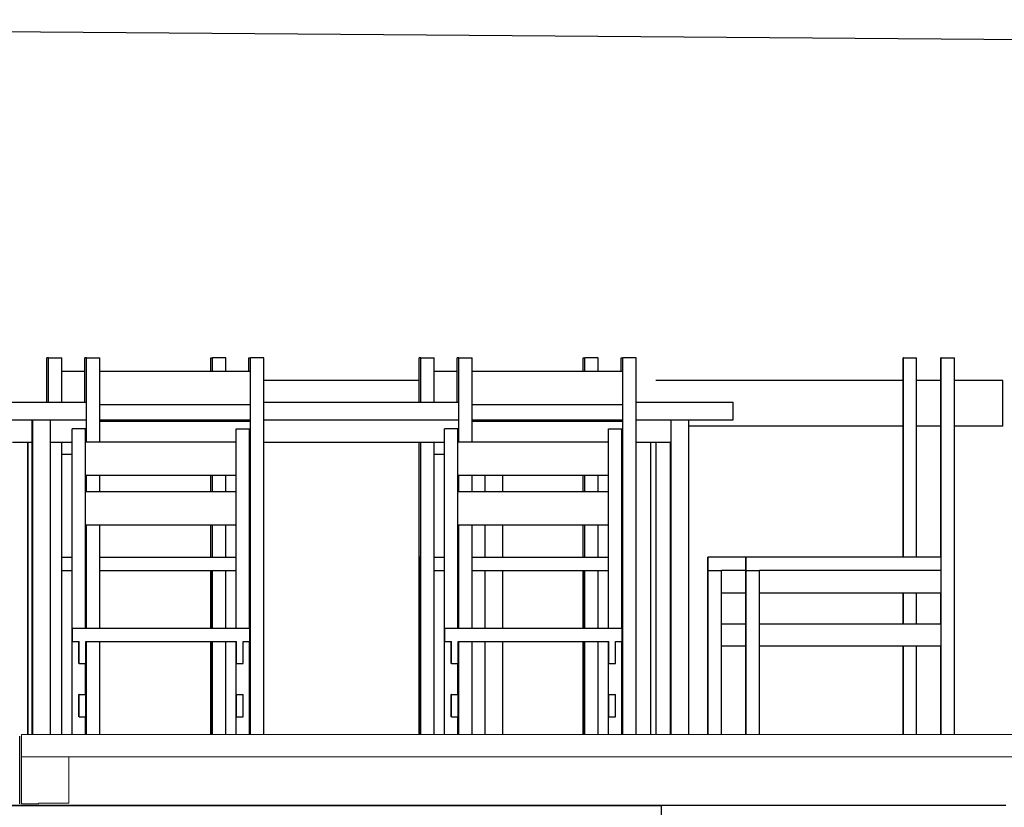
# Model space of a CAD drawing. Header units: millimetres. Extents: x -115474967 to 444143, y -74377 to 241828222.
# Tile 33 of 256: x -151408 to -149187, y 1352 to 3130. Entities that reach past the tile are written whole.
import ezdxf

# ---------------------------------------------------------------- set-up
doc = ezdxf.new("R2010")
doc.units = ezdxf.units.MM
doc.header["$MEASUREMENT"] = 0
for name, color, linetype in [('00-2 Steel', 2, 'Continuous'), ('00-2 Timber', 2, 'Continuous'), ('00-4 Furnituire', 1, 'Continuous'), ('CONCRETE', 3, 'Continuous')]:
    doc.layers.add(name, color=color, linetype=linetype)
for name, color, linetype, lineweight in [('0_Pen_No__3', 7, 'Continuous', 15), ('0_Pen_No__5', 7, 'Continuous', 5), ('C_TEXT GA_Pen_No__6', 7, 'Continuous', 5)]:
    doc.layers.add(name, color=color, linetype=linetype, lineweight=lineweight)
doc.styles.add('GENERATED_STYLE_1', font='GOTHIC.TTF')
doc.dimstyles.new('GENERATED_STYLE__8', dxfattribs={"dimtxt": 200, "dimasz": 95, "dimexe": 0.18, "dimexo": 90000, "dimgap": 0.09, "dimtad": 1, "dimtih": 1, "dimtoh": 1, "dimdec": 0, "dimzin": 0, "dimdsep": 46, "dimtxsty": 'GENERATED_STYLE_1', "dimblk": 'ARROWHEAD_2', "dimblk1": 'ARROWHEAD_2', "dimblk2": 'ARROWHEAD_2', "dimcen": 0.09, "dimclrd": 7, "dimclre": 7, "dimclrt": 7, "dimadec": 0, "dimazin": 0, "dimtfac": 1, "dimtdec": 4, "dimtmove": 0, "dimatfit": 3, "dimfxl": 1, "dimtolj": 1, "dimtzin": 0, "dimarcsym": 0})

# ---------------------------------------------------------------- blocks, each defined once
blk = doc.blocks.new('ARROWHEAD_2')
at = {"color": 0, "linetype": 'Continuous', "lineweight": 0}
for p, q in [((-0.378, -0.655), (0.378, 0.655)), ((0, 0), (-1, 0))]:
    blk.add_line(p, q, dxfattribs=at)

msp = doc.modelspace()

# ---------------------------------------------------------------- linework, layer by layer
at = {"layer": '00-2 Steel'}
msp.add_line((-149183.46877, 1356.58317), (-161297.93969, 1356.58317), dxfattribs=at)
at = {"layer": '00-2 Timber'}
for p, q in [((-151408.22389, 1365.18682), (-151408.22389, 1512.71234)), ((-151408.22389, 1360.33492), (-151408.22389, 1365.18682))]:
    msp.add_line(p, q, dxfattribs=at)
at = {"layer": '00-4 Furnituire', "color": 8}
for p, q in [((-151346.78208, 2366.58352), (-151346.84004, 2366.58319)), ((-151346.83972, 2266.58297), (-151346.83972, 2366.58352)), ((-151343.0703, 2366.58352), (-151346.78208, 2366.58352)), ((-151346.78208, 2266.58297), (-151346.78208, 2366.58352)), ((-151343.0703, 2266.58297), (-151343.0703, 2366.58352)), ((-151343.0702, 2366.58319), (-151343.0123, 2366.58319)), ((-151343.01266, 2366.58352), (-151313.01234, 2366.58352)), ((-151343.01266, 2266.58297), (-151343.01266, 2366.58352)), ((-151313.01234, 2336.5832), (-151313.01234, 2366.58352)), ((-151261.20876, 2266.58297), (-151261.20876, 2366.58352)), ((-151261.15112, 2366.58352), (-151261.20875, 2366.58319)), ((-151257.43857, 2366.58352), (-151261.15112, 2366.58352)), ((-151261.15112, 2266.58297), (-151261.15112, 2366.58352)), ((-151257.43892, 2366.58319), (-151257.38102, 2366.58319)), ((-151257.43857, 2176.58357), (-151257.43857, 2366.58352)), ((-151257.38092, 2366.58352), (-151227.38138, 2366.58352)), ((-151257.38092, 2176.58357), (-151257.38092, 2366.58352)), ((-151227.38138, 2336.5832), (-151227.38138, 2366.58352)), ((-150976.84098, 2336.5832), (-150976.84098, 2366.58352)), ((-150976.84073, 2366.58319), (-150976.78283, 2366.58319)), ((-150976.78283, 2366.58319), (-150973.07078, 2366.58352)), ((-150976.78256, 2336.5832), (-150976.78256, 2366.58352)), ((-150973.01314, 2366.58352), (-150973.07089, 2366.58319)), ((-150973.07078, 2336.5832), (-150973.07078, 2366.58352)), ((-150943.01282, 2366.58352), (-150973.01314, 2366.58352)), ((-150973.01314, 2336.5832), (-150973.01314, 2366.58352)), ((-150943.01282, 2336.5832), (-150943.01282, 2366.58352)), ((-150891.20944, 2366.58319), (-150891.15154, 2366.58319)), ((-150891.20924, 2336.5832), (-150891.20924, 2366.58352)), ((-150891.1516, 2336.5832), (-150891.1516, 2366.58352)), ((-150891.15154, 2366.58319), (-150887.43983, 2366.58352)), ((-150887.43983, 2336.5832), (-150887.43983, 2366.58352)), ((-150887.3814, 2366.58352), (-150887.43961, 2366.58319)), ((-150857.38186, 2366.58352), (-150887.3814, 2366.58352)), ((-150887.3814, 2336.5832), (-150887.3814, 2366.58352)), ((-150857.38186, 1516.58357), (-150857.38186, 2366.58352)), ((-150506.90401, 2366.58352), (-150506.96184, 2366.58319)), ((-150506.96166, 2266.58297), (-150506.96166, 2366.58352)), ((-150503.19224, 2366.58352), (-150506.90401, 2366.58352)), ((-150506.90401, 2266.58297), (-150506.90401, 2366.58352)), ((-150503.19224, 2266.58297), (-150503.19224, 2366.58352)), ((-150503.19201, 2366.58319), (-150503.13411, 2366.58319)), ((-150503.13382, 2366.58352), (-150473.13428, 2366.58352)), ((-150503.13382, 2266.58297), (-150503.13382, 2366.58352)), ((-150473.13428, 2336.5832), (-150473.13428, 2366.58352)), ((-150421.3307, 2266.58297), (-150421.3307, 2366.58352)), ((-150421.27228, 2366.58352), (-150421.33056, 2366.58319)), ((-150417.56051, 2366.58352), (-150421.27228, 2366.58352)), ((-150421.27228, 2266.58297), (-150421.27228, 2366.58352)), ((-150417.56072, 2366.58319), (-150417.50282, 2366.58319)), ((-150417.56051, 2176.58357), (-150417.56051, 2366.58352)), ((-150417.50286, 2366.58352), (-150387.50254, 2366.58352)), ((-150417.50286, 2176.58357), (-150417.50286, 2366.58352)), ((-150387.50254, 2336.5832), (-150387.50254, 2366.58352)), ((-150136.96292, 2336.5832), (-150136.96292, 2366.58352)), ((-150136.96253, 2366.58319), (-150136.90463, 2366.58319)), ((-150136.90463, 2366.58319), (-150133.19272, 2366.58352)), ((-150136.9045, 2336.5832), (-150136.9045, 2366.58352)), ((-150133.19272, 2336.5832), (-150133.19272, 2366.58352)), ((-150133.13508, 2366.58352), (-150133.1927, 2366.58319)), ((-150103.13476, 2366.58352), (-150133.13508, 2366.58352)), ((-150133.13508, 2336.5832), (-150133.13508, 2366.58352)), ((-150103.13476, 2336.5832), (-150103.13476, 2366.58352)), ((-150051.33125, 2366.58319), (-150051.27335, 2366.58319)), ((-150051.33118, 2336.5832), (-150051.33118, 2366.58352)), ((-150051.27354, 2336.5832), (-150051.27354, 2366.58352)), ((-150051.27335, 2366.58319), (-150047.56177, 2366.58352)), ((-150047.56177, 2336.5832), (-150047.56177, 2366.58352)), ((-150047.50334, 2366.58352), (-150047.56141, 2366.58319)), ((-150017.5038, 2366.58352), (-150047.50334, 2366.58352)), ((-150047.50334, 2336.5832), (-150047.50334, 2366.58352)), ((-150017.5038, 1516.58357), (-150017.5038, 2366.58352)), ((-149415.49626, 1916.58341), (-149415.49626, 2366.58352)), ((-149415.43784, 2366.58352), (-149415.49613, 2366.58319)), ((-149414.78195, 2366.58352), (-149415.43784, 2366.58352)), ((-149415.43784, 1916.58341), (-149415.43784, 2366.58352)), ((-149414.78202, 2366.58319), (-149414.72412, 2366.58319)), ((-149414.78195, 1916.58341), (-149414.78195, 2366.58352)), ((-149414.72431, 1916.58341), (-149414.72431, 2366.58352)), ((-149414.72412, 2366.58319), (-149384.72399, 2366.58352)), ((-149384.72399, 1916.58341), (-149384.72399, 2366.58352)), ((-149329.80688, 2366.58352), (-149329.86484, 2366.58319)), ((-149329.86453, 1916.58341), (-149329.86453, 2366.58352)), ((-149329.151, 2366.58352), (-149329.80688, 2366.58352)), ((-149329.80688, 1916.58341), (-149329.80688, 2366.58352)), ((-149329.151, 1916.58341), (-149329.151, 2366.58352)), ((-149329.15074, 2366.58319), (-149329.09284, 2366.58319)), ((-149329.09284, 2366.58319), (-149299.09303, 2366.58352)), ((-149329.09257, 1916.58341), (-149329.09257, 2366.58352)), ((-149299.09303, 1516.58357), (-149299.09303, 2366.58352)), ((-151313.01234, 2336.5832), (-151261.20876, 2336.5832)), ((-151313.01234, 2266.58297), (-151313.01234, 2336.5832)), ((-151227.38138, 2336.5832), (-150887.3814, 2336.5832)), ((-151227.38138, 2261.58357), (-151227.38138, 2336.5832)), ((-150887.3814, 2261.58357), (-150887.3814, 2336.5832)), ((-150473.13428, 2336.5832), (-150421.3307, 2336.5832)), ((-150473.13428, 2266.58297), (-150473.13428, 2336.5832)), ((-150387.50254, 2336.5832), (-150047.50334, 2336.5832)), ((-150387.50254, 2261.58357), (-150387.50254, 2336.5832)), ((-150047.50334, 2261.58357), (-150047.50334, 2336.5832)), ((-150506.96166, 2315.37195), (-150857.38186, 2315.37195)), ((-149415.49626, 2315.37195), (-149973.28736, 2315.37195)), ((-149329.86453, 2315.37195), (-149384.72399, 2315.37195)), ((-149190.48024, 2315.37195), (-149299.09303, 2315.37195)), ((-149190.48024, 2212.45418), (-149190.48024, 2315.37195)), ((-151478.28556, 2266.58297), (-151257.43857, 2266.58297)), ((-150857.38186, 2266.58297), (-150417.56051, 2266.58297)), ((-150017.5038, 2266.58297), (-149798.52944, 2266.58297)), ((-149798.52944, 2226.58307), (-149798.52944, 2266.58297)), ((-151227.38138, 2261.58357), (-150887.3814, 2261.58357)), ((-151227.38138, 2224.08336), (-151227.38138, 2261.58357)), ((-150887.43983, 2224.08336), (-150887.43983, 2261.58357)), ((-150887.3814, 2224.08336), (-150887.3814, 2261.58357)), ((-150387.50254, 2261.58357), (-150047.50334, 2261.58357)), ((-150387.50254, 2224.08336), (-150387.50254, 2261.58357)), ((-150047.56177, 2224.08336), (-150047.56177, 2261.58357)), ((-150047.50334, 2224.08336), (-150047.50334, 2261.58357)), ((-151478.28556, 2226.58307), (-151257.43857, 2226.58307)), ((-151379.99018, 1516.58357), (-151379.99018, 2226.58307)), ((-151379.91306, 1516.58357), (-151379.91306, 2226.58307)), ((-151378.5561, 1516.58357), (-151378.5561, 2226.58307)), ((-151378.47898, 1516.58357), (-151378.47898, 2226.58307)), ((-151338.47908, 1516.58357), (-151338.47908, 2226.58307)), ((-151227.38138, 2226.58307), (-150887.43983, 2226.58307)), ((-151227.38138, 2224.08336), (-150887.3814, 2224.08336)), ((-151227.38138, 2176.58357), (-151227.38138, 2224.08336)), ((-150887.3814, 2149.08296), (-150887.3814, 2224.08336)), ((-150857.38186, 2226.58307), (-150417.56051, 2226.58307)), ((-150387.50254, 2226.58307), (-150047.56177, 2226.58307)), ((-150387.50254, 2224.08336), (-150047.50334, 2224.08336)), ((-150387.50254, 2176.58357), (-150387.50254, 2224.08336)), ((-150047.50334, 2149.08296), (-150047.50334, 2224.08336)), ((-150017.5038, 2226.58307), (-149798.52944, 2226.58307)), ((-149938.74099, 2176.58357), (-149938.74099, 2226.58307)), ((-149938.72152, 1516.58357), (-149938.72152, 2226.58307)), ((-149898.72161, 1516.58357), (-149898.72161, 2226.58307)), ((-151289.55923, 2206.58311), (-151289.61697, 2206.58319)), ((-151289.61687, 1516.58357), (-151289.61687, 2206.58311)), ((-151259.55891, 2206.58311), (-151289.55923, 2206.58311)), ((-151289.55923, 1756.58301), (-151289.55923, 2206.58311)), ((-151259.55891, 1756.58301), (-151259.55891, 2206.58311)), ((-150919.61766, 2206.58319), (-150919.55976, 2206.58319)), ((-150919.61736, 2176.58357), (-150919.61736, 2206.58311)), ((-150919.55976, 2206.58319), (-150889.56017, 2206.58311)), ((-150919.55971, 1756.58301), (-150919.55971, 2206.58311)), ((-150889.56017, 1756.58301), (-150889.56017, 2206.58311)), ((-150449.73881, 1516.58357), (-150449.73881, 2206.58311)), ((-150449.68117, 2206.58311), (-150449.73878, 2206.58319)), ((-150419.68085, 2206.58311), (-150449.68117, 2206.58311)), ((-150449.68117, 1756.58301), (-150449.68117, 2206.58311)), ((-150419.68085, 1756.58301), (-150419.68085, 2206.58311)), ((-150079.73946, 2206.58319), (-150079.68156, 2206.58319)), ((-150079.7393, 2176.58357), (-150079.7393, 2206.58311)), ((-150079.68165, 1756.58301), (-150079.68165, 2206.58311)), ((-150079.68156, 2206.58319), (-150049.68133, 2206.58311)), ((-150049.68133, 1756.58301), (-150049.68133, 2206.58311)), ((-149415.49626, 2212.45418), (-149898.72161, 2212.45418)), ((-149329.86453, 2212.45418), (-149384.72399, 2212.45418)), ((-149190.48024, 2212.45418), (-149299.09303, 2212.45418)), ((-151424.11003, 2176.58357), (-151379.99018, 2176.58357)), ((-151389.51148, 1516.58357), (-151389.51148, 2176.58357)), ((-151389.39152, 1516.58357), (-151389.39152, 2176.58357)), ((-151338.47908, 2176.58357), (-151289.61532, 2176.58357)), ((-151313.01234, 2149.08296), (-151313.01234, 2176.58357)), ((-150919.58853, 2176.58357), (-151259.55891, 2176.58357)), ((-150919.58853, 2101.58317), (-150919.58853, 2176.58357)), ((-150857.38186, 2176.58357), (-150449.73648, 2176.58357)), ((-150506.96166, 1516.58357), (-150506.96166, 2176.58357)), ((-150506.90401, 1916.58341), (-150506.90401, 2176.58357)), ((-150503.19224, 1916.58341), (-150503.19224, 2176.58357)), ((-150503.13382, 1516.58357), (-150503.13382, 2176.58357)), ((-150473.13428, 2149.08296), (-150473.13428, 2176.58357)), ((-150079.71047, 2176.58357), (-150419.68085, 2176.58357)), ((-150079.71047, 2101.58317), (-150079.71047, 2176.58357)), ((-150017.5038, 2176.58357), (-149938.74099, 2176.58357)), ((-149984.35335, 1516.58357), (-149984.35335, 2176.58357)), ((-149973.28736, 2176.58357), (-149973.28736, 1516.58357)), ((-149940.23349, 1516.58357), (-149940.23349, 2176.58357)), ((-149940.15637, 1516.58357), (-149940.15637, 2176.58357)), ((-149938.79941, 1516.58357), (-149938.79941, 2176.58357)), ((-151313.01234, 2149.08296), (-151289.61687, 2149.08296)), ((-151313.01234, 1916.58341), (-151313.01234, 2149.08296)), ((-150889.56017, 2149.08296), (-150887.3814, 2149.08296)), ((-150887.43983, 1916.58341), (-150887.43983, 2149.08296)), ((-150887.3814, 1916.58341), (-150887.3814, 2149.08296)), ((-150473.13428, 2149.08296), (-150449.73881, 2149.08296)), ((-150473.13428, 1916.58341), (-150473.13428, 2149.08296)), ((-150049.68133, 2149.08296), (-150047.50334, 2149.08296)), ((-150047.56177, 1916.58341), (-150047.56177, 2149.08296)), ((-150047.50334, 1916.58341), (-150047.50334, 2149.08296)), ((-150919.58853, 2101.58317), (-151259.55891, 2101.58317)), ((-151257.43857, 2064.08296), (-151257.43857, 2101.58317)), ((-151257.38092, 2064.08296), (-151257.38092, 2101.58317)), ((-151227.38138, 2064.08296), (-151227.38138, 2101.58317)), ((-150976.84098, 2064.08296), (-150976.84098, 2101.58317)), ((-150976.78256, 2064.08296), (-150976.78256, 2101.58317)), ((-150973.07078, 2064.08296), (-150973.07078, 2101.58317)), ((-150973.01314, 2064.08296), (-150973.01314, 2101.58317)), ((-150943.01282, 2064.08296), (-150943.01282, 2101.58317)), ((-150919.61736, 2064.08296), (-150919.61736, 2101.58317)), ((-150079.71047, 2101.58317), (-150419.68085, 2101.58317)), ((-150417.56051, 2064.08296), (-150417.56051, 2101.58317)), ((-150417.50286, 2064.08296), (-150417.50286, 2101.58317)), ((-150387.50254, 2064.08296), (-150387.50254, 2101.58317)), ((-150358.39414, 2064.08296), (-150358.39414, 2101.58317)), ((-150318.41137, 2064.08296), (-150318.41137, 2101.58317)), ((-150318.28596, 2064.08296), (-150318.28596, 2101.58317)), ((-150136.96292, 2064.08296), (-150136.96292, 2101.58317)), ((-150136.9045, 2064.08296), (-150136.9045, 2101.58317)), ((-150133.19272, 2064.08296), (-150133.19272, 2101.58317)), ((-150133.13508, 2064.08296), (-150133.13508, 2101.58317)), ((-150103.13476, 2064.08296), (-150103.13476, 2101.58317)), ((-150079.7393, 2064.08296), (-150079.7393, 2101.58317)), ((-150919.58853, 2064.08296), (-151259.55891, 2064.08296)), ((-150919.58853, 1989.08333), (-150919.58853, 2064.08296)), ((-150079.71047, 2064.08296), (-150419.68085, 2064.08296)), ((-150079.71047, 1989.08333), (-150079.71047, 2064.08296)), ((-150919.58853, 1989.08333), (-151259.55891, 1989.08333)), ((-151257.43857, 1916.58341), (-151257.43857, 1989.08333)), ((-151257.38092, 1756.58301), (-151257.38092, 1989.08333)), ((-151227.38138, 1916.58341), (-151227.38138, 1989.08333)), ((-150976.84098, 1916.58341), (-150976.84098, 1989.08333)), ((-150976.78256, 1916.58341), (-150976.78256, 1989.08333)), ((-150973.07078, 1916.58341), (-150973.07078, 1989.08333)), ((-150973.01314, 1916.58341), (-150973.01314, 1989.08333)), ((-150943.01282, 1916.58341), (-150943.01282, 1989.08333)), ((-150919.61736, 1756.58301), (-150919.61736, 1989.08333)), ((-150079.71047, 1989.08333), (-150419.68085, 1989.08333)), ((-150417.56051, 1916.58341), (-150417.56051, 1989.08333)), ((-150417.50286, 1756.58301), (-150417.50286, 1989.08333)), ((-150387.50254, 1916.58341), (-150387.50254, 1989.08333)), ((-150358.39414, 1916.58341), (-150358.39414, 1989.08333)), ((-150318.41137, 1916.58341), (-150318.41137, 1989.08333)), ((-150318.28596, 1916.58341), (-150318.28596, 1989.08333)), ((-150136.96292, 1916.58341), (-150136.96292, 1989.08333)), ((-150136.9045, 1916.58341), (-150136.9045, 1989.08333)), ((-150133.19272, 1916.58341), (-150133.19272, 1989.08333)), ((-150133.13508, 1916.58341), (-150133.13508, 1989.08333)), ((-150103.13476, 1916.58341), (-150103.13476, 1989.08333)), ((-150079.7393, 1756.58301), (-150079.7393, 1989.08333)), ((-151313.01234, 1916.58341), (-151289.61687, 1916.58341)), ((-151313.01234, 1886.58309), (-151313.01234, 1916.58341)), ((-151258.28842, 1916.58341), (-151259.55891, 1916.58341)), ((-151258.28842, 1916.58341), (-151257.43857, 1916.58341)), ((-151258.28842, 1886.58309), (-151258.28842, 1916.58341)), ((-151257.43857, 1886.58309), (-151257.43857, 1916.58341)), ((-151227.38138, 1916.58341), (-150919.61736, 1916.58341)), ((-151227.38138, 1886.58309), (-151227.38138, 1916.58341)), ((-150889.56017, 1916.58341), (-150887.3814, 1916.58341)), ((-150887.3814, 1886.58309), (-150887.3814, 1916.58341)), ((-150506.05494, 1916.58341), (-150506.90401, 1916.58341)), ((-150506.90401, 1886.58309), (-150506.90401, 1916.58341)), ((-150504.04131, 1916.58341), (-150506.05494, 1916.58341)), ((-150506.05494, 1886.58309), (-150506.05494, 1916.58341)), ((-150504.04131, 1916.58341), (-150503.19224, 1916.58341)), ((-150504.04131, 1886.58309), (-150504.04131, 1916.58341)), ((-150503.19224, 1886.58309), (-150503.19224, 1916.58341)), ((-150473.13428, 1916.58341), (-150449.73881, 1916.58341)), ((-150473.13428, 1886.58309), (-150473.13428, 1916.58341)), ((-150418.40958, 1916.58341), (-150419.68085, 1916.58341)), ((-150418.40958, 1916.58341), (-150417.56051, 1916.58341)), ((-150418.40958, 1886.58309), (-150418.40958, 1916.58341)), ((-150417.56051, 1886.58309), (-150417.56051, 1916.58341)), ((-150387.50254, 1916.58341), (-150079.7393, 1916.58341)), ((-150387.50254, 1886.58309), (-150387.50254, 1916.58341)), ((-150049.68133, 1916.58341), (-150047.50334, 1916.58341)), ((-150047.50334, 1886.58309), (-150047.50334, 1916.58341)), ((-149854.72327, 1916.58341), (-149855.49523, 1916.58341)), ((-149855.49523, 1886.58309), (-149855.49523, 1916.58341)), ((-149769.86427, 1916.58341), (-149854.72327, 1916.58341)), ((-149854.72327, 1886.58309), (-149854.72327, 1916.58341)), ((-149769.09232, 1916.58341), (-149769.86427, 1916.58341)), ((-149769.86427, 1886.58309), (-149769.86427, 1916.58341)), ((-149329.09257, 1916.58341), (-149769.09232, 1916.58341)), ((-149769.09232, 1886.58309), (-149769.09232, 1916.58341)), ((-149329.09257, 1886.58309), (-149329.09257, 1916.58341)), ((-151313.01234, 1886.58309), (-151289.61687, 1886.58309)), ((-151313.01234, 1516.58357), (-151313.01234, 1886.58309)), ((-151258.28842, 1886.58309), (-151259.55891, 1886.58309)), ((-151258.28842, 1756.58301), (-151258.28842, 1886.58309)), ((-151258.28813, 1886.58319), (-151258.23023, 1886.58319)), ((-151258.23, 1886.58309), (-151257.43857, 1886.58309)), ((-151258.23, 1756.58301), (-151258.23, 1886.58309)), ((-151257.43857, 1756.58301), (-151257.43857, 1886.58309)), ((-151227.38138, 1886.58309), (-150919.61736, 1886.58309)), ((-151227.38138, 1756.58301), (-151227.38138, 1886.58309)), ((-150976.84098, 1756.58301), (-150976.84098, 1886.58309)), ((-150976.78256, 1836.58282), (-150976.78256, 1886.58309)), ((-150975.99191, 1836.58282), (-150975.99191, 1886.58309)), ((-150975.93348, 1756.58301), (-150975.93348, 1886.58309)), ((-150973.91986, 1756.58301), (-150973.91986, 1886.58309)), ((-150973.86221, 1836.58282), (-150973.86221, 1886.58309)), ((-150973.07078, 1836.58282), (-150973.07078, 1886.58309)), ((-150973.01314, 1756.58301), (-150973.01314, 1886.58309)), ((-150943.01282, 1756.58301), (-150943.01282, 1886.58309)), ((-150889.56017, 1886.58309), (-150887.3814, 1886.58309)), ((-150888.2889, 1516.58357), (-150888.2889, 1886.58309)), ((-150888.23126, 1836.58282), (-150888.23126, 1886.58309)), ((-150887.43983, 1836.58282), (-150887.43983, 1886.58309)), ((-150887.3814, 1516.58357), (-150887.3814, 1886.58309)), ((-150506.11259, 1886.58309), (-150506.90401, 1886.58309)), ((-150506.90401, 1516.58357), (-150506.90401, 1886.58309)), ((-150506.05494, 1886.58309), (-150506.11263, 1886.58319)), ((-150506.11259, 1516.58357), (-150506.11259, 1886.58309)), ((-150504.04131, 1886.58309), (-150506.05494, 1886.58309)), ((-150506.05494, 1516.58357), (-150506.05494, 1886.58309)), ((-150504.04131, 1516.58357), (-150504.04131, 1886.58309)), ((-150504.04122, 1886.58319), (-150503.98332, 1886.58319)), ((-150503.98367, 1886.58309), (-150503.19224, 1886.58309)), ((-150503.98367, 1516.58357), (-150503.98367, 1886.58309)), ((-150503.19224, 1516.58357), (-150503.19224, 1886.58309)), ((-150473.13428, 1886.58309), (-150449.73881, 1886.58309)), ((-150473.13428, 1516.58357), (-150473.13428, 1886.58309)), ((-150418.40958, 1886.58309), (-150419.68085, 1886.58309)), ((-150418.40993, 1886.58319), (-150418.35203, 1886.58319)), ((-150418.40958, 1756.58301), (-150418.40958, 1886.58309)), ((-150418.35194, 1886.58309), (-150417.56051, 1886.58309)), ((-150418.35194, 1756.58301), (-150418.35194, 1886.58309)), ((-150417.56051, 1756.58301), (-150417.56051, 1886.58309)), ((-150387.50254, 1886.58309), (-150079.7393, 1886.58309)), ((-150387.50254, 1756.58301), (-150387.50254, 1886.58309)), ((-150358.39414, 1756.58301), (-150358.39414, 1886.58309)), ((-150318.41137, 1756.58301), (-150318.41137, 1886.58309)), ((-150318.28596, 1756.58301), (-150318.28596, 1886.58309)), ((-150136.96292, 1756.58301), (-150136.96292, 1886.58309)), ((-150136.9045, 1836.58282), (-150136.9045, 1886.58309)), ((-150136.11307, 1836.58282), (-150136.11307, 1886.58309)), ((-150136.05542, 1756.58301), (-150136.05542, 1886.58309)), ((-150134.0418, 1756.58301), (-150134.0418, 1886.58309)), ((-150133.98415, 1836.58282), (-150133.98415, 1886.58309)), ((-150133.19272, 1836.58282), (-150133.19272, 1886.58309)), ((-150133.13508, 1756.58301), (-150133.13508, 1886.58309)), ((-150103.13476, 1756.58301), (-150103.13476, 1886.58309)), ((-150049.68133, 1886.58309), (-150047.50334, 1886.58309)), ((-150048.41084, 1516.58357), (-150048.41084, 1886.58309)), ((-150048.35242, 1836.58282), (-150048.35242, 1886.58309)), ((-150047.56177, 1836.58282), (-150047.56177, 1886.58309)), ((-150047.50334, 1516.58357), (-150047.50334, 1886.58309)), ((-149855.43758, 1886.58309), (-149855.49531, 1886.58319)), ((-149855.49523, 1516.58357), (-149855.49523, 1886.58309)), ((-149854.78092, 1886.58309), (-149855.43758, 1886.58309)), ((-149855.43758, 1516.58357), (-149855.43758, 1886.58309)), ((-149854.7812, 1886.58319), (-149854.7233, 1886.58319)), ((-149854.78092, 1516.58357), (-149854.78092, 1886.58309)), ((-149854.7233, 1886.58319), (-149824.72373, 1886.58309)), ((-149854.72327, 1516.58357), (-149854.72327, 1886.58309)), ((-149769.86427, 1886.58309), (-149824.72373, 1886.58309)), ((-149824.72373, 1516.58357), (-149824.72373, 1886.58309)), ((-149769.86427, 1516.58357), (-149769.86427, 1886.58309)), ((-149769.80585, 1886.58309), (-149769.86403, 1886.58319)), ((-149769.14996, 1886.58309), (-149769.80585, 1886.58309)), ((-149769.80585, 1516.58357), (-149769.80585, 1886.58309)), ((-149769.14996, 1516.58357), (-149769.14996, 1886.58309)), ((-149769.14992, 1886.58319), (-149769.09202, 1886.58319)), ((-149769.09232, 1516.58357), (-149769.09232, 1886.58309)), ((-149769.09202, 1886.58319), (-149739.092, 1886.58309)), ((-149329.09257, 1886.58309), (-149739.092, 1886.58309)), ((-149739.092, 1516.58357), (-149739.092, 1886.58309)), ((-149329.12217, 1836.58282), (-149329.12217, 1886.58309)), ((-149329.09257, 1516.58357), (-149329.09257, 1886.58309)), ((-150976.78256, 1836.58282), (-150975.99191, 1836.58282)), ((-150976.78256, 1766.58337), (-150976.78256, 1836.58282)), ((-150975.99191, 1766.58337), (-150975.99191, 1836.58282)), ((-150973.07078, 1836.58282), (-150973.86221, 1836.58282)), ((-150973.86221, 1766.58337), (-150973.86221, 1836.58282)), ((-150973.07078, 1766.58337), (-150973.07078, 1836.58282)), ((-150887.43983, 1836.58282), (-150888.23126, 1836.58282)), ((-150888.23126, 1766.58337), (-150888.23126, 1836.58282)), ((-150887.43983, 1766.58337), (-150887.43983, 1836.58282)), ((-150136.9045, 1836.58282), (-150136.11307, 1836.58282)), ((-150136.9045, 1766.58337), (-150136.9045, 1836.58282)), ((-150136.11307, 1766.58337), (-150136.11307, 1836.58282)), ((-150133.19272, 1836.58282), (-150133.98415, 1836.58282)), ((-150133.98415, 1766.58337), (-150133.98415, 1836.58282)), ((-150133.19272, 1766.58337), (-150133.19272, 1836.58282)), ((-150047.56177, 1836.58282), (-150048.35242, 1836.58282)), ((-150048.35242, 1766.58337), (-150048.35242, 1836.58282)), ((-150047.56177, 1766.58337), (-150047.56177, 1836.58282)), ((-149824.72373, 1836.58282), (-149769.86427, 1836.58282)), ((-149739.092, 1836.58282), (-149329.12217, 1836.58282)), ((-149415.49626, 1766.58337), (-149415.49626, 1836.58282)), ((-149415.43784, 1766.58337), (-149415.43784, 1836.58282)), ((-149414.78195, 1766.58337), (-149414.78195, 1836.58282)), ((-149414.72431, 1766.58337), (-149414.72431, 1836.58282)), ((-149384.72399, 1766.58337), (-149384.72399, 1836.58282)), ((-149329.86453, 1766.58337), (-149329.86453, 1836.58282)), ((-149329.80688, 1766.58337), (-149329.80688, 1836.58282)), ((-149329.151, 1766.58337), (-149329.151, 1836.58282)), ((-151288.96254, 1756.58301), (-151289.55923, 1756.58301)), ((-151289.55923, 1726.58347), (-151289.55923, 1756.58301)), ((-151288.96254, 1756.58301), (-150888.96193, 1756.58301)), ((-151288.96254, 1726.58347), (-151288.96254, 1756.58301)), ((-150976.78256, 1766.58337), (-150975.99191, 1766.58337)), ((-150976.78256, 1756.58301), (-150976.78256, 1766.58337)), ((-150975.99191, 1756.58301), (-150975.99191, 1766.58337)), ((-150973.07078, 1766.58337), (-150973.86221, 1766.58337)), ((-150973.86221, 1756.58301), (-150973.86221, 1766.58337)), ((-150973.07078, 1756.58301), (-150973.07078, 1766.58337)), ((-150888.96193, 1726.58347), (-150888.96193, 1756.58301)), ((-150887.43983, 1766.58337), (-150888.23126, 1766.58337)), ((-150888.23126, 1716.5831), (-150888.23126, 1766.58337)), ((-150887.43983, 1716.5831), (-150887.43983, 1766.58337)), ((-150449.08137, 1756.58301), (-150449.68117, 1756.58301)), ((-150449.68117, 1726.58347), (-150449.68117, 1756.58301)), ((-150449.08137, 1756.58301), (-150049.08075, 1756.58301)), ((-150449.08137, 1726.58347), (-150449.08137, 1756.58301)), ((-150136.9045, 1766.58337), (-150136.11307, 1766.58337)), ((-150136.9045, 1756.58301), (-150136.9045, 1766.58337)), ((-150136.11307, 1756.58301), (-150136.11307, 1766.58337)), ((-150133.19272, 1766.58337), (-150133.98415, 1766.58337)), ((-150133.98415, 1756.58301), (-150133.98415, 1766.58337)), ((-150133.19272, 1756.58301), (-150133.19272, 1766.58337)), ((-150049.08075, 1726.58347), (-150049.08075, 1756.58301)), ((-150047.56177, 1766.58337), (-150048.35242, 1766.58337)), ((-150048.35242, 1716.5831), (-150048.35242, 1766.58337)), ((-150047.56177, 1716.5831), (-150047.56177, 1766.58337)), ((-149824.72373, 1766.58337), (-149769.86427, 1766.58337)), ((-149739.092, 1766.58337), (-149329.12217, 1766.58337)), ((-149329.12217, 1716.5831), (-149329.12217, 1766.58337)), ((-151289.55923, 1516.58357), (-151289.55923, 1726.58347)), ((-151288.96254, 1726.58347), (-151289.55923, 1726.58347)), ((-151288.96254, 1726.58347), (-151273.96277, 1726.58347)), ((-151274.55946, 1676.58319), (-151274.55946, 1726.58347)), ((-151273.96277, 1676.58319), (-151273.96277, 1726.58347)), ((-151258.963, 1726.58347), (-150918.96225, 1726.58347)), ((-151258.963, 1676.58319), (-151258.963, 1726.58347)), ((-151258.28842, 1516.58357), (-151258.28842, 1726.58347)), ((-151258.23, 1516.58357), (-151258.23, 1726.58347)), ((-151257.43857, 1516.58357), (-151257.43857, 1726.58347)), ((-151257.38092, 1516.58357), (-151257.38092, 1726.58347)), ((-151227.38138, 1516.58357), (-151227.38138, 1726.58347)), ((-150976.84098, 1516.58357), (-150976.84098, 1726.58347)), ((-150976.78256, 1716.5831), (-150976.78256, 1726.58347)), ((-150976.78256, 1716.5831), (-150975.99191, 1716.5831)), ((-150976.78256, 1516.58357), (-150976.78256, 1716.5831)), ((-150975.99191, 1716.5831), (-150975.99191, 1726.58347)), ((-150975.99191, 1516.58357), (-150975.99191, 1716.5831)), ((-150975.93348, 1516.58357), (-150975.93348, 1726.58347)), ((-150973.91986, 1516.58357), (-150973.91986, 1726.58347)), ((-150973.86221, 1716.5831), (-150973.86221, 1726.58347)), ((-150973.07078, 1716.5831), (-150973.86221, 1716.5831)), ((-150973.86221, 1516.58357), (-150973.86221, 1716.5831)), ((-150973.07078, 1716.5831), (-150973.07078, 1726.58347)), ((-150973.07078, 1516.58357), (-150973.07078, 1716.5831)), ((-150973.01314, 1516.58357), (-150973.01314, 1726.58347)), ((-150943.01282, 1516.58357), (-150943.01282, 1726.58347)), ((-150919.61736, 1516.58357), (-150919.61736, 1726.58347)), ((-150919.55971, 1676.58319), (-150919.55971, 1726.58347)), ((-150918.96225, 1676.58319), (-150918.96225, 1726.58347)), ((-150903.9617, 1726.58347), (-150888.96193, 1726.58347)), ((-150903.9617, 1676.58319), (-150903.9617, 1726.58347)), ((-150889.56017, 1516.58357), (-150889.56017, 1726.58347)), ((-150887.43983, 1716.5831), (-150888.23126, 1716.5831)), ((-150888.23126, 1516.58357), (-150888.23126, 1716.5831)), ((-150887.43983, 1516.58357), (-150887.43983, 1716.5831)), ((-150449.68117, 1516.58357), (-150449.68117, 1726.58347)), ((-150449.08137, 1726.58347), (-150449.68117, 1726.58347)), ((-150449.08137, 1726.58347), (-150434.0816, 1726.58347)), ((-150434.68062, 1676.58319), (-150434.68062, 1726.58347)), ((-150434.0816, 1676.58319), (-150434.0816, 1726.58347)), ((-150419.08105, 1726.58347), (-150079.08107, 1726.58347)), ((-150419.08105, 1676.58319), (-150419.08105, 1726.58347)), ((-150418.40958, 1516.58357), (-150418.40958, 1726.58347)), ((-150418.35194, 1516.58357), (-150418.35194, 1726.58347)), ((-150417.56051, 1516.58357), (-150417.56051, 1726.58347)), ((-150417.50286, 1516.58357), (-150417.50286, 1726.58347)), ((-150387.50254, 1516.58357), (-150387.50254, 1726.58347)), ((-150358.39414, 1516.58357), (-150358.39414, 1726.58347)), ((-150318.41137, 1516.58357), (-150318.41137, 1726.58347)), ((-150318.28596, 1516.58357), (-150318.28596, 1726.58347)), ((-150136.96292, 1516.58357), (-150136.96292, 1726.58347)), ((-150136.9045, 1716.5831), (-150136.9045, 1726.58347)), ((-150136.9045, 1716.5831), (-150136.11307, 1716.5831)), ((-150136.9045, 1516.58357), (-150136.9045, 1716.5831)), ((-150136.11307, 1716.5831), (-150136.11307, 1726.58347)), ((-150136.11307, 1516.58357), (-150136.11307, 1716.5831)), ((-150136.05542, 1516.58357), (-150136.05542, 1726.58347)), ((-150134.0418, 1516.58357), (-150134.0418, 1726.58347)), ((-150133.98415, 1716.5831), (-150133.98415, 1726.58347)), ((-150133.19272, 1716.5831), (-150133.98415, 1716.5831)), ((-150133.98415, 1516.58357), (-150133.98415, 1716.5831)), ((-150133.19272, 1716.5831), (-150133.19272, 1726.58347)), ((-150133.19272, 1516.58357), (-150133.19272, 1716.5831)), ((-150133.13508, 1516.58357), (-150133.13508, 1726.58347)), ((-150103.13476, 1516.58357), (-150103.13476, 1726.58347)), ((-150079.7393, 1516.58357), (-150079.7393, 1726.58347)), ((-150079.68165, 1676.58319), (-150079.68165, 1726.58347)), ((-150079.08107, 1676.58319), (-150079.08107, 1726.58347)), ((-150064.08052, 1726.58347), (-150049.08075, 1726.58347)), ((-150064.08052, 1676.58319), (-150064.08052, 1726.58347)), ((-150049.68133, 1516.58357), (-150049.68133, 1726.58347)), ((-150047.56177, 1716.5831), (-150048.35242, 1716.5831)), ((-150048.35242, 1516.58357), (-150048.35242, 1716.5831)), ((-150047.56177, 1516.58357), (-150047.56177, 1716.5831)), ((-149824.72373, 1716.5831), (-149769.86427, 1716.5831)), ((-149739.092, 1716.5831), (-149329.12217, 1716.5831)), ((-149415.49626, 1516.58357), (-149415.49626, 1716.5831)), ((-149415.43784, 1516.58357), (-149415.43784, 1716.5831)), ((-149414.78195, 1516.58357), (-149414.78195, 1716.5831)), ((-149414.72431, 1516.58357), (-149414.72431, 1716.5831)), ((-149384.72399, 1516.58357), (-149384.72399, 1716.5831)), ((-149329.86453, 1516.58357), (-149329.86453, 1716.5831)), ((-149329.80688, 1516.58357), (-149329.80688, 1716.5831)), ((-149329.151, 1516.58357), (-149329.151, 1716.5831)), ((-151273.96277, 1676.58319), (-151274.55946, 1676.58319)), ((-151273.96277, 1676.58319), (-151258.963, 1676.58319)), ((-151259.55891, 1606.58297), (-151259.55891, 1676.58319)), ((-150919.55971, 1676.58319), (-150918.96225, 1676.58319)), ((-150919.55971, 1606.58297), (-150919.55971, 1676.58319)), ((-150918.96225, 1676.58319), (-150903.9617, 1676.58319)), ((-150434.0816, 1676.58319), (-150434.68062, 1676.58319)), ((-150434.0816, 1676.58319), (-150419.08105, 1676.58319)), ((-150419.68085, 1606.58297), (-150419.68085, 1676.58319)), ((-150079.68165, 1676.58319), (-150079.08107, 1676.58319)), ((-150079.68165, 1606.58297), (-150079.68165, 1676.58319)), ((-150079.08107, 1676.58319), (-150064.08052, 1676.58319)), ((-151273.96277, 1606.58297), (-151274.55946, 1606.58297)), ((-151274.55946, 1556.58348), (-151274.55946, 1606.58297)), ((-151273.96277, 1606.58297), (-151258.963, 1606.58297)), ((-151273.96277, 1556.58348), (-151273.96277, 1606.58297)), ((-151258.963, 1556.58348), (-151258.963, 1606.58297)), ((-150919.55971, 1606.58297), (-150918.96225, 1606.58297)), ((-150919.55971, 1556.58348), (-150919.55971, 1606.58297)), ((-150918.96225, 1606.58297), (-150903.9617, 1606.58297)), ((-150918.96225, 1556.58348), (-150918.96225, 1606.58297)), ((-150903.9617, 1556.58348), (-150903.9617, 1606.58297)), ((-150434.0816, 1606.58297), (-150434.68062, 1606.58297)), ((-150434.68062, 1556.58348), (-150434.68062, 1606.58297)), ((-150434.0816, 1606.58297), (-150419.08105, 1606.58297)), ((-150434.0816, 1556.58348), (-150434.0816, 1606.58297)), ((-150419.08105, 1556.58348), (-150419.08105, 1606.58297)), ((-150079.68165, 1606.58297), (-150079.08107, 1606.58297)), ((-150079.68165, 1556.58348), (-150079.68165, 1606.58297)), ((-150079.08107, 1606.58297), (-150064.08052, 1606.58297)), ((-150079.08107, 1556.58348), (-150079.08107, 1606.58297)), ((-150064.08052, 1556.58348), (-150064.08052, 1606.58297)), ((-151273.96277, 1556.58348), (-151274.55946, 1556.58348)), ((-151273.96277, 1556.58348), (-151258.963, 1556.58348)), ((-151259.55891, 1516.58357), (-151259.55891, 1556.58348)), ((-150919.55971, 1556.58348), (-150918.96225, 1556.58348)), ((-150919.55971, 1516.58357), (-150919.55971, 1556.58348)), ((-150918.96225, 1556.58348), (-150903.9617, 1556.58348)), ((-150434.0816, 1556.58348), (-150434.68062, 1556.58348)), ((-150434.0816, 1556.58348), (-150419.08105, 1556.58348)), ((-150419.68085, 1516.58357), (-150419.68085, 1556.58348)), ((-150079.68165, 1556.58348), (-150079.08107, 1556.58348)), ((-150079.68165, 1516.58357), (-150079.68165, 1556.58348)), ((-150079.08107, 1556.58348), (-150064.08052, 1556.58348))]:
    msp.add_line(p, q, dxfattribs=at)
at = {"layer": '0_Pen_No__3', "color": 30, "linetype": 'Continuous', "lineweight": 15}
msp.add_line((-151366.0015, 1356.58317), (-151297.26944, 1356.58317), dxfattribs=at)
at = {"layer": '0_Pen_No__5', "color": 4, "linetype": 'Continuous', "lineweight": 5}
for points in [[(-151403.92877, 1466.58319), (-149078.69126, 1466.58319), (-149078.69126, 1512.71503), (-149087.9972, 1512.71503), (-149087.9972, 1516.58319), (-151403.92877, 1516.58319)], [(-151297.2696, 1361.31854), (-151366.00171, 1361.31854), (-151366.00171, 1360.45135), (-151403.92877, 1360.45135), (-151403.92877, 1466.58319), (-151297.2696, 1466.58319)]]:
    msp.add_lwpolyline(points, close=True, dxfattribs=at)
at = {"layer": 'CONCRETE', "linetype": 'Continuous'}
msp.add_lwpolyline([(-161297.93969, 1356.58319), (-149961.46923, 1356.58319), (-149961.46923, 956.58319), (-150285.74009, 956.58319), (-150485.74009, 1156.58319), (-154527.07838, 1156.58319), (-154727.07838, 956.58319), (-155075.96081, 956.58319), (-155275.96081, 1156.58319), (-160750.50104, 1156.58319), (-160950.50104, 956.58319), (-161297.93969, 956.58319)], close=True, dxfattribs=at)

# ---------------------------------------------------------------- leaders
at = {"layer": 'C_TEXT GA_Pen_No__6', "color": 7, "linetype": 'Continuous', "lineweight": 5, "annotation_type": 0, "has_hookline": 1, "hookline_direction": 0, "text_width": 3224.76126}
msp.add_leader([(-152973.32294, 3115.31705), (-132780.60083, 2959.52319)], dimstyle='GENERATED_STYLE__8', dxfattribs=at)

doc.saveas('drawing.dxf')
